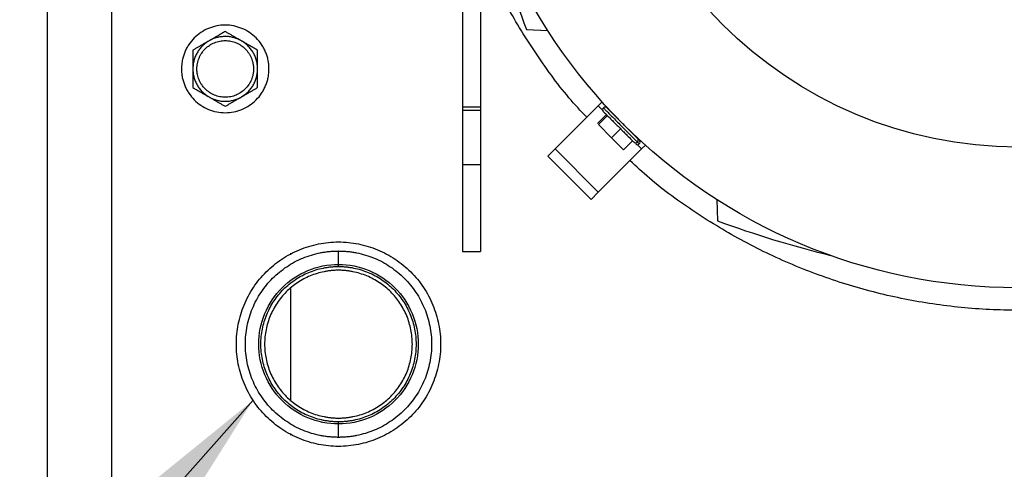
# Model space of a CAD drawing. Header units: inches. Extents: x 3 to 150, y 3 to 116.
# Tile 22 of 64: x 28.49 to 36.09, y 96.24 to 99.71. Entities that reach past the tile are written whole.
import ezdxf

# ---------------------------------------------------------------- set-up
doc = ezdxf.new("R2010")
doc.units = ezdxf.units.IN
doc.header["$LTSCALE"] = 14
doc.header["$MEASUREMENT"] = 0
doc.layers.add('TEXT', color=140, linetype='Continuous', lineweight=25)
doc.dimstyles.new('SLDDIMSTYLE3', dxfattribs={"dimtxt": 0.18, "dimasz": 1.82, "dimexe": 0, "dimexo": 0.0625, "dimgap": 0, "dimtad": 0, "dimtih": 1, "dimtoh": 1, "dimdec": 0, "dimrnd": 1e-09, "dimzin": 0, "dimdsep": 46, "dimtxsty": 'Standard', "dimsah": 1, "dimcen": 0.09, "dimadec": 0, "dimazin": 0, "dimtfac": 1.82, "dimtdec": 0, "dimtofl": 0, "dimtmove": 0, "dimatfit": 3, "dimfxl": 0, "dimfrac": 2, "dimtolj": 1, "dimtzin": 0, "dimarcsym": 0})

msp = doc.modelspace()

# ---------------------------------------------------------------- linework, layer by layer
for p, q in [((28.7012, 107.8183), (28.7012, 90.8375)), ((29.2012, 90.8279), (29.2012, 107.8279)), ((31.9099, 100.1414), (31.9099, 99.0317)), ((32.0477, 100.1414), (32.0477, 99.0317)), ((32.4027, 99.631), (32.5679, 99.6252)), ((32.958, 99.0437), (32.6239, 98.7096)), ((32.9876, 99.0733), (32.958, 99.0437)), ((32.958, 99.0437), (32.9914, 99.0103)), ((32.0477, 99.0317), (31.9099, 99.0317)), ((32.0477, 99.007), (31.9099, 99.007)), ((32.9516, 98.9053), (33.0212, 98.9749)), ((32.9592, 98.8977), (33.0288, 98.9673)), ((33.0813, 98.9721), (33.0805, 98.9713)), ((33.0602, 98.7967), (32.9592, 98.8977)), ((33.0602, 98.7967), (33.1298, 98.8663)), ((33.2197, 98.8321), (33.2205, 98.8329)), ((33.1537, 98.7033), (33.0602, 98.7967)), ((33.2232, 98.7729), (33.1537, 98.7033)), ((33.2586, 98.7431), (33.2921, 98.7096)), ((33.3217, 98.7393), (33.2921, 98.7096)), ((32.6239, 98.7096), (32.5682, 98.654)), ((32.6239, 98.7096), (32.958, 98.3756)), ((33.2921, 98.7096), (32.958, 98.3756)), ((32.0477, 98.5862), (31.9099, 98.5862)), ((32.5682, 98.654), (32.9023, 98.3199)), ((32.958, 98.3756), (32.9023, 98.3199)), ((33.8735, 98.3196), (33.8793, 98.1544)), ((30.5812, 97.9043), (30.5812, 97.8954)), ((30.9512, 97.8191), (30.9512, 97.9222)), ((31.9099, 97.9174), (32.0477, 97.9174)), ((30.9512, 97.8024), (30.9512, 97.8191)), ((30.5812, 97.6337), (30.5812, 96.7721)), ((30.9512, 96.5867), (30.9512, 96.6033)), ((30.9512, 96.4836), (30.9512, 96.5867)), ((30.5812, 96.5103), (30.5812, 96.5014))]:
    msp.add_line(p, q)
for radius in [4.315, 3.2283]:
    msp.add_circle((36.2012, 101.9529), radius)
for centre, radius, start, end in [((40.4303, 102.5543), 8.5433, 193.87973, 200.00929), ((33.0109, 99.0131), 0.0197, 133.46191, 225), ((33.0109, 99.0131), 0.0197, 45, 133.46191), ((33.2614, 98.7625), 0.0197, 225, 313.46191), ((33.2614, 98.7625), 0.0197, 313.46191, 45), ((36.8026, 106.182), 8.5433, 249.99071, 256.12027)]:
    msp.add_arc(centre, radius, start, end)
for points, knots in [([(32.8688, 98.9545), (32.8224, 99.0042), (32.6758, 99.1614), (32.4662, 99.4572), (32.2798, 99.7521), (32.196, 99.935), (32.1734, 99.9844)], [0, 0, 0, 0, 0.163457, 0.516469, 0.86948, 1, 1, 1, 1]), ([(30.4142, 99.3279), (30.4142, 99.3316), (30.4141, 99.3389), (30.4136, 99.35), (30.4127, 99.361), (30.4114, 99.372), (30.4098, 99.3829), (30.4065, 99.4011), (30.4002, 99.4261), (30.389, 99.4574), (30.3748, 99.4875), (30.352, 99.5254), (30.3168, 99.5684), (30.2652, 99.6107), (30.2064, 99.6422), (30.1426, 99.6615), (30.0762, 99.6681), (30.0099, 99.6615), (29.946, 99.6422), (29.8872, 99.6107), (29.8357, 99.5684), (29.8004, 99.5254), (29.7776, 99.4875), (29.7634, 99.4574), (29.7522, 99.4262), (29.7451, 99.3975), (29.7409, 99.372), (29.7386, 99.35), (29.7384, 99.3353), (29.7382, 99.3279)], [0, 0, 0, 0, 0.010444, 0.020866, 0.031279, 0.041692, 0.052118, 0.062567, 0.09383, 0.125112, 0.156375, 0.187657, 0.250127, 0.312596, 0.375065, 0.437535, 0.500004, 0.562473, 0.624943, 0.687412, 0.749881, 0.812351, 0.843613, 0.874896, 0.906158, 0.937441, 0.958304, 0.979127, 1, 1, 1, 1]), ([(30.0762, 99.6165), (30.072, 99.6141), (30.0636, 99.6093), (30.0511, 99.6021), (30.0388, 99.5949), (30.0266, 99.5879), (30.0114, 99.5791), (29.9933, 99.5687), (29.9722, 99.5565), (29.9582, 99.5484), (29.9512, 99.5444)], [0, 0, 0, 0, 0.103679, 0.205188, 0.304865, 0.403091, 0.500286, 0.669005, 0.834455, 1, 1, 1, 1]), ([(30.2012, 99.5444), (30.1985, 99.5459), (30.1931, 99.549), (30.1847, 99.5532), (30.1762, 99.5571), (30.1676, 99.5606), (30.1588, 99.5639), (30.1499, 99.5668), (30.1335, 99.5716), (30.1089, 99.5765), (30.0762, 99.5786), (30.0435, 99.5765), (30.0167, 99.5711), (29.9958, 99.5648), (29.9805, 99.559), (29.9656, 99.5523), (29.956, 99.547), (29.9512, 99.5444)], [0, 0, 0, 0, 0.035842, 0.071563, 0.107211, 0.142837, 0.178493, 0.214227, 0.250089, 0.37501, 0.500015, 0.624936, 0.74994, 0.812574, 0.874949, 0.937335, 1, 1, 1, 1]), ([(30.2012, 99.5444), (30.1977, 99.5464), (30.1907, 99.5505), (30.1802, 99.5565), (30.1697, 99.5626), (30.1592, 99.5686), (30.1486, 99.5747), (30.1348, 99.5828), (30.1176, 99.5927), (30.0969, 99.6046), (30.0832, 99.6125), (30.0762, 99.6165)], [0, 0, 0, 0, 0.08311, 0.165759, 0.248389, 0.331429, 0.415294, 0.500383, 0.662699, 0.828654, 1, 1, 1, 1]), ([(29.9512, 99.5444), (29.9485, 99.5428), (29.9432, 99.5396), (29.9353, 99.5345), (29.9277, 99.5291), (29.9203, 99.5234), (29.9131, 99.5174), (29.9062, 99.5112), (29.8938, 99.4993), (29.8773, 99.4805), (29.8591, 99.4532), (29.8446, 99.4238), (29.8358, 99.3979), (29.8308, 99.3767), (29.8282, 99.3605), (29.8265, 99.3442), (29.8263, 99.3333), (29.8262, 99.3279)], [0, 0, 0, 0, 0.035842, 0.071563, 0.107211, 0.142837, 0.178493, 0.214227, 0.250089, 0.37501, 0.500015, 0.624936, 0.74994, 0.812574, 0.874949, 0.937335, 1, 1, 1, 1]), ([(29.9512, 99.5444), (29.9477, 99.5423), (29.9407, 99.5383), (29.9302, 99.5322), (29.9197, 99.5262), (29.9092, 99.5201), (29.8986, 99.514), (29.8848, 99.506), (29.8676, 99.4961), (29.847, 99.4842), (29.8332, 99.4762), (29.8262, 99.4722)], [0, 0, 0, 0, 0.08311, 0.165759, 0.248389, 0.331429, 0.415294, 0.500383, 0.662699, 0.828654, 1, 1, 1, 1]), ([(29.8575, 99.3279), (29.8575, 99.3307), (29.8576, 99.3365), (29.8581, 99.345), (29.8589, 99.3536), (29.8601, 99.3621), (29.8624, 99.3748), (29.8665, 99.3915), (29.8738, 99.4117), (29.883, 99.4312), (29.8977, 99.4557), (29.9205, 99.4836), (29.9539, 99.5109), (29.992, 99.5313), (30.0333, 99.5438), (30.0762, 99.548), (30.1192, 99.5438), (30.1605, 99.5313), (30.1985, 99.5109), (30.2319, 99.4836), (30.2547, 99.4557), (30.2694, 99.4312), (30.2786, 99.4117), (30.2859, 99.3915), (30.2905, 99.3729), (30.2932, 99.3564), (30.2947, 99.3422), (30.2949, 99.3326), (30.295, 99.3279)], [0, 0, 0, 0, 0.012528, 0.025029, 0.037522, 0.050029, 0.062566, 0.093823, 0.125111, 0.156368, 0.187656, 0.250126, 0.312595, 0.375065, 0.437534, 0.500003, 0.562473, 0.624942, 0.687412, 0.749881, 0.812351, 0.843607, 0.874896, 0.906152, 0.937441, 0.958302, 0.979125, 1, 1, 1, 1]), ([(30.3262, 99.3279), (30.3262, 99.331), (30.3261, 99.3372), (30.3256, 99.3466), (30.3247, 99.3559), (30.3235, 99.3651), (30.3219, 99.3743), (30.32, 99.3835), (30.3159, 99.4001), (30.3079, 99.4238), (30.2933, 99.4532), (30.2751, 99.4805), (30.2571, 99.501), (30.2412, 99.516), (30.2285, 99.5263), (30.2152, 99.5359), (30.2059, 99.5416), (30.2012, 99.5444)], [0, 0, 0, 0, 0.035842, 0.071563, 0.107211, 0.142837, 0.178493, 0.214227, 0.250089, 0.37501, 0.500015, 0.624936, 0.74994, 0.812574, 0.874949, 0.937335, 1, 1, 1, 1]), ([(30.3262, 99.4722), (30.322, 99.4746), (30.3136, 99.4795), (30.3011, 99.4867), (30.2888, 99.4938), (30.2766, 99.5009), (30.2614, 99.5096), (30.2433, 99.5201), (30.2222, 99.5322), (30.2082, 99.5403), (30.2012, 99.5444)], [0, 0, 0, 0, 0.103679, 0.205188, 0.304865, 0.403091, 0.500286, 0.669005, 0.834455, 1, 1, 1, 1]), ([(29.8262, 99.4722), (29.8262, 99.4673), (29.8262, 99.4577), (29.8262, 99.4432), (29.8262, 99.4289), (29.8262, 99.4147), (29.8262, 99.3972), (29.8262, 99.3763), (29.8262, 99.3521), (29.8262, 99.3359), (29.8262, 99.3279)], [0, 0, 0, 0, 0.103957, 0.20573, 0.305664, 0.40414, 0.501584, 0.669853, 0.834879, 1, 1, 1, 1]), ([(30.3262, 99.3279), (30.3262, 99.3319), (30.3262, 99.34), (30.3262, 99.3521), (30.3262, 99.3641), (30.3262, 99.3762), (30.3262, 99.3884), (30.3262, 99.4044), (30.3262, 99.4243), (30.3262, 99.4482), (30.3262, 99.4641), (30.3262, 99.4722)], [0, 0, 0, 0, 0.082791, 0.165127, 0.247443, 0.330164, 0.413702, 0.498449, 0.661384, 0.827975, 1, 1, 1, 1]), ([(29.7382, 99.3279), (29.7383, 99.3242), (29.7383, 99.3168), (29.7389, 99.3058), (29.7398, 99.2947), (29.741, 99.2838), (29.7427, 99.2728), (29.746, 99.2547), (29.7522, 99.2296), (29.7634, 99.1983), (29.7776, 99.1683), (29.8004, 99.1303), (29.8357, 99.0873), (29.8872, 99.045), (29.946, 99.0136), (30.0099, 98.9942), (30.0762, 98.9877), (30.1426, 98.9942), (30.2064, 99.0136), (30.2652, 99.045), (30.3168, 99.0873), (30.352, 99.1303), (30.3748, 99.1683), (30.389, 99.1983), (30.4002, 99.2296), (30.4074, 99.2582), (30.4116, 99.2837), (30.4138, 99.3057), (30.4141, 99.3205), (30.4142, 99.3279)], [0, 0, 0, 0, 0.010444, 0.020866, 0.031279, 0.041692, 0.052118, 0.062567, 0.09383, 0.125112, 0.156375, 0.187657, 0.250127, 0.312596, 0.375065, 0.437535, 0.500004, 0.562473, 0.624943, 0.687412, 0.749881, 0.812351, 0.843613, 0.874896, 0.906158, 0.937441, 0.958304, 0.979127, 1, 1, 1, 1]), ([(29.8262, 99.3279), (29.8262, 99.3247), (29.8263, 99.3185), (29.8269, 99.3092), (29.8277, 99.2999), (29.8289, 99.2906), (29.8305, 99.2814), (29.8324, 99.2723), (29.8365, 99.2556), (29.8446, 99.2319), (29.8591, 99.2025), (29.8773, 99.1752), (29.8953, 99.1547), (29.9113, 99.1398), (29.9239, 99.1294), (29.9372, 99.1198), (29.9465, 99.1142), (29.9512, 99.1114)], [0, 0, 0, 0, 0.035842, 0.071563, 0.107211, 0.142837, 0.178493, 0.214227, 0.250089, 0.37501, 0.500015, 0.624936, 0.74994, 0.812574, 0.874949, 0.937335, 1, 1, 1, 1]), ([(29.8262, 99.3279), (29.8262, 99.3238), (29.8262, 99.3156), (29.8262, 99.3034), (29.8262, 99.2891), (29.8262, 99.2728), (29.8262, 99.2489), (29.8262, 99.219), (29.8262, 99.1955), (29.8262, 99.1835)], [0, 0, 0, 0, 0.083387, 0.1669, 0.250998, 0.376026, 0.502105, 0.745992, 1, 1, 1, 1]), ([(30.295, 99.3279), (30.2949, 99.325), (30.2949, 99.3193), (30.2943, 99.3107), (30.2935, 99.3022), (30.2923, 99.2937), (30.2901, 99.281), (30.2859, 99.2643), (30.2786, 99.244), (30.2695, 99.2246), (30.2547, 99.2), (30.2319, 99.1722), (30.1985, 99.1448), (30.1605, 99.1245), (30.1192, 99.1119), (30.0762, 99.1077), (30.0333, 99.1119), (29.992, 99.1245), (29.9539, 99.1448), (29.9205, 99.1722), (29.8977, 99.2), (29.883, 99.2246), (29.8738, 99.244), (29.8665, 99.2643), (29.8619, 99.2828), (29.8592, 99.2993), (29.8577, 99.3136), (29.8576, 99.3231), (29.8575, 99.3279)], [0, 0, 0, 0, 0.012528, 0.025029, 0.037522, 0.050029, 0.062566, 0.093823, 0.125111, 0.156368, 0.187656, 0.250126, 0.312595, 0.375065, 0.437534, 0.500003, 0.562473, 0.624942, 0.687412, 0.749881, 0.812351, 0.843607, 0.874896, 0.906152, 0.937441, 0.958302, 0.979125, 1, 1, 1, 1]), ([(30.2012, 99.1114), (30.2039, 99.113), (30.2093, 99.1161), (30.2171, 99.1213), (30.2247, 99.1267), (30.2321, 99.1324), (30.2393, 99.1383), (30.2463, 99.1445), (30.2586, 99.1564), (30.2751, 99.1752), (30.2933, 99.2025), (30.3079, 99.2319), (30.3166, 99.2578), (30.3216, 99.2791), (30.3243, 99.2952), (30.3259, 99.3115), (30.3261, 99.3224), (30.3262, 99.3279)], [0, 0, 0, 0, 0.035842, 0.071563, 0.107211, 0.142837, 0.178493, 0.214227, 0.250089, 0.37501, 0.500015, 0.624936, 0.74994, 0.812574, 0.874949, 0.937335, 1, 1, 1, 1]), ([(30.3262, 99.1835), (30.3262, 99.1884), (30.3262, 99.198), (30.3262, 99.2124), (30.3262, 99.2265), (30.3262, 99.2406), (30.3262, 99.256), (30.3262, 99.2728), (30.3262, 99.2912), (30.3262, 99.3095), (30.3262, 99.3218), (30.3262, 99.3279)], [0, 0, 0, 0, 0.103177, 0.204204, 0.303416, 0.401188, 0.497932, 0.62399, 0.749025, 0.874907, 1, 1, 1, 1]), ([(29.8262, 99.1835), (29.8304, 99.1811), (29.8388, 99.1763), (29.8513, 99.1691), (29.8636, 99.1619), (29.8759, 99.1549), (29.891, 99.1461), (29.9091, 99.1357), (29.9302, 99.1235), (29.9442, 99.1154), (29.9512, 99.1114)], [0, 0, 0, 0, 0.1036795, 0.205188, 0.3048653, 0.4030913, 0.5002862, 0.6690048, 0.8344548, 1, 1, 1, 1]), ([(29.9512, 99.1114), (29.9539, 99.1098), (29.9594, 99.1068), (29.9677, 99.1026), (29.9762, 99.0987), (29.9848, 99.0951), (29.9936, 99.0919), (30.0025, 99.0889), (30.019, 99.0842), (30.0435, 99.0793), (30.0762, 99.0772), (30.1089, 99.0793), (30.1358, 99.0846), (30.1566, 99.091), (30.1719, 99.0967), (30.1869, 99.1034), (30.1964, 99.1087), (30.2012, 99.1114)], [0, 0, 0, 0, 0.035842, 0.071563, 0.107211, 0.142837, 0.178493, 0.214227, 0.250089, 0.37501, 0.500015, 0.624936, 0.74994, 0.812574, 0.874949, 0.937335, 1, 1, 1, 1]), ([(29.9512, 99.1114), (29.9547, 99.1093), (29.9617, 99.1053), (29.9723, 99.0992), (29.9827, 99.0932), (29.9932, 99.0871), (30.0038, 99.081), (30.0177, 99.073), (30.0349, 99.0631), (30.0555, 99.0512), (30.0692, 99.0432), (30.0762, 99.0392)], [0, 0, 0, 0, 0.08311, 0.165759, 0.248389, 0.331429, 0.415294, 0.500383, 0.662699, 0.828654, 1, 1, 1, 1]), ([(30.0762, 99.0392), (30.0804, 99.0416), (30.0888, 99.0465), (30.1013, 99.0537), (30.1136, 99.0608), (30.1259, 99.0679), (30.141, 99.0766), (30.1591, 99.0871), (30.1802, 99.0993), (30.1942, 99.1073), (30.2012, 99.1114)], [0, 0, 0, 0, 0.103679, 0.205188, 0.304865, 0.403091, 0.500286, 0.669005, 0.834455, 1, 1, 1, 1]), ([(30.2012, 99.1114), (30.2047, 99.1134), (30.2117, 99.1174), (30.2222, 99.1235), (30.2327, 99.1296), (30.2432, 99.1356), (30.2538, 99.1417), (30.2677, 99.1497), (30.2849, 99.1597), (30.3055, 99.1716), (30.3192, 99.1795), (30.3262, 99.1835)], [0, 0, 0, 0, 0.08311, 0.165759, 0.248389, 0.331429, 0.415294, 0.500383, 0.662699, 0.828654, 1, 1, 1, 1]), ([(31.9099, 99.0317), (31.9099, 99.0306), (31.9099, 99.0284), (31.9099, 99.0251), (31.9099, 99.0218), (31.9099, 99.0175), (31.9099, 99.0124), (31.9099, 99.0088), (31.9099, 99.007)], [0, 0, 0, 0, 0.125356, 0.249905, 0.374557, 0.50022, 0.749906, 1, 1, 1, 1]), ([(31.9099, 99.007), (31.9099, 98.948), (31.9099, 98.8808), (31.9099, 98.7378), (31.9099, 98.662), (31.9099, 98.5862)], [0, 0, 0, 0, 0.5, 0.5, 1, 1, 1, 1]), ([(32.0477, 99.0317), (32.0477, 99.0306), (32.0477, 99.0284), (32.0477, 99.0251), (32.0477, 99.0218), (32.0477, 99.0175), (32.0477, 99.0124), (32.0477, 99.0088), (32.0477, 99.007)], [0, 0, 0, 0, 0.125356, 0.249905, 0.374557, 0.50022, 0.749906, 1, 1, 1, 1]), ([(32.0477, 99.007), (32.0477, 99.0027), (32.0477, 98.9942), (32.0477, 98.9812), (32.0477, 98.968), (32.0477, 98.9545), (32.0477, 98.9409), (32.0477, 98.927), (32.0477, 98.9011), (32.0477, 98.8624), (32.0477, 98.8096), (32.0477, 98.7551), (32.0477, 98.7088), (32.0477, 98.6713), (32.0477, 98.643), (32.0477, 98.6146), (32.0477, 98.5957), (32.0477, 98.5862)], [0, 0, 0, 0, 0.035767, 0.071482, 0.107168, 0.142846, 0.178536, 0.214259, 0.250038, 0.374998, 0.500006, 0.624967, 0.749975, 0.812529, 0.874975, 0.937428, 1, 1, 1, 1]), ([(32.999, 98.9972), (32.9986, 98.9976), (32.9977, 98.9984), (33.0063, 98.9898), (33.02, 98.9762), (33.0405, 98.9556), (33.0665, 98.9296), (33.0959, 98.9002), (33.1259, 98.8702), (33.1542, 98.8419), (33.1853, 98.8109), (33.2148, 98.7813), (33.2286, 98.7675), (33.2347, 98.7614)], [0, 0, 0, 0, 0.069641, 0.147838, 0.232654, 0.322539, 0.41519, 0.507841, 0.597725, 0.682542, 0.760739, 0.894362, 1, 1, 1, 1]), ([(32.9992, 99.0248), (32.9987, 99.0252), (32.9978, 99.0262), (33.0074, 99.0166), (33.0225, 99.0015), (33.0454, 98.9786), (33.0742, 98.9498), (33.1069, 98.9171), (33.1403, 98.8837), (33.1717, 98.8523), (33.2062, 98.8178), (33.239, 98.785), (33.2543, 98.7696), (33.2611, 98.7628)], [0, 0, 0, 0, 0.069638, 0.147835, 0.232652, 0.322537, 0.415188, 0.507839, 0.597724, 0.682541, 0.760738, 0.894361, 1, 1, 1, 1]), ([(33.2625, 98.7893), (33.2564, 98.7954), (33.2426, 98.8092), (33.2131, 98.8387), (33.182, 98.8698), (33.1538, 98.898), (33.1237, 98.9281), (33.0943, 98.9575), (33.0684, 98.9835), (33.0478, 99.004), (33.0342, 99.0176), (33.0255, 99.0263), (33.0264, 99.0254), (33.0268, 99.025)], [0, 0, 0, 0, 0.1056383, 0.2392613, 0.3174582, 0.4022747, 0.4921593, 0.5848102, 0.6774611, 0.7673457, 0.8521622, 0.9303591, 1, 1, 1, 1]), ([(33.2347, 98.7614), (33.2362, 98.76), (33.2381, 98.7587), (33.2425, 98.7569), (33.245, 98.7565), (33.2502, 98.7568), (33.2528, 98.7575), (33.2574, 98.7597), (33.2595, 98.7612), (33.2611, 98.7628)], [0, 0, 0, 0, 0.25, 0.25, 0.5, 0.5, 0.75, 0.75, 1, 1, 1, 1]), ([(33.2611, 98.7628), (33.2628, 98.7645), (33.2643, 98.7665), (33.2665, 98.7712), (33.2672, 98.7738), (33.2674, 98.7789), (33.267, 98.7815), (33.2653, 98.7859), (33.264, 98.7878), (33.2625, 98.7893)], [0, 0, 0, 0, 0.25, 0.25, 0.5, 0.5, 0.75, 0.75, 1, 1, 1, 1]), ([(33.2611, 98.7628), (33.2665, 98.7575), (33.2751, 98.7489), (33.2736, 98.7503), (33.2731, 98.7509)], [0, 0, 0, 0, 0.622782, 1, 1, 1, 1]), ([(31.9099, 98.5862), (31.9099, 98.5424), (31.9099, 98.4548), (31.9099, 98.3284), (31.9099, 98.212), (31.9099, 98.11), (31.9099, 98.0262), (31.9099, 97.9645), (31.9099, 97.9248), (31.9099, 97.9199), (31.9099, 97.9175)], [0, 0, 0, 0, 0.125067, 0.250134, 0.375202, 0.500269, 0.625336, 0.750403, 0.875471, 1, 1, 1, 1]), ([(32.0477, 98.5862), (32.0477, 98.5424), (32.0477, 98.4548), (32.0477, 98.3284), (32.0477, 98.212), (32.0477, 98.11), (32.0477, 98.0262), (32.0477, 97.9645), (32.0477, 97.9248), (32.0477, 97.9199), (32.0477, 97.9175)], [0, 0, 0, 0, 0.125067, 0.250134, 0.375202, 0.500269, 0.625336, 0.750403, 0.875471, 1, 1, 1, 1]), ([(39.1996, 98.6204), (39.1498, 98.5741), (38.9926, 98.4276), (38.6977, 98.2162), (38.3206, 97.988), (37.9215, 97.7997), (37.5062, 97.651), (37.0782, 97.5439), (36.6418, 97.4791), (36.2012, 97.4575), (35.7606, 97.4791), (35.3242, 97.5439), (34.8962, 97.651), (34.481, 97.7997), (34.0818, 97.988), (33.7047, 98.2162), (33.4099, 98.4276), (33.2526, 98.5741), (33.2028, 98.6204)], [0, 0, 0, 0, 0.031022, 0.098019, 0.165016, 0.232013, 0.299009, 0.366006, 0.433003, 0.5, 0.566997, 0.633994, 0.700991, 0.767987, 0.834984, 0.901981, 0.968978, 1, 1, 1, 1]), ([(30.9512, 96.4139), (30.8996, 96.4139), (30.8479, 96.419), (30.7466, 96.4391), (30.697, 96.4542), (30.6016, 96.4937), (30.5558, 96.5182), (30.4699, 96.5755), (30.4298, 96.6084), (30.3568, 96.6815), (30.3239, 96.7216), (30.2665, 96.8075), (30.242, 96.8532), (30.2025, 96.9486), (30.1875, 96.9983), (30.1673, 97.0996), (30.1622, 97.1512), (30.1622, 97.2545), (30.1673, 97.3062), (30.1875, 97.4074), (30.2025, 97.4571), (30.242, 97.5525), (30.2665, 97.5983), (30.3239, 97.6842), (30.3568, 97.7243), (30.4298, 97.7973), (30.4699, 97.8302), (30.5558, 97.8876), (30.6016, 97.9121), (30.697, 97.9516), (30.7466, 97.9666), (30.8479, 97.9868), (30.8996, 97.9919), (30.9512, 97.9919)], [0, 0, 0, 0, 0.0625, 0.0625, 0.125, 0.125, 0.1875, 0.1875, 0.25, 0.25, 0.3125, 0.3125, 0.375, 0.375, 0.4375, 0.4375, 0.5, 0.5, 0.5625, 0.5625, 0.625, 0.625, 0.6875, 0.6875, 0.75, 0.75, 0.8125, 0.8125, 0.875, 0.875, 0.9375, 0.9375, 1, 1, 1, 1]), ([(30.9512, 97.9919), (31.0029, 97.9919), (31.0545, 97.9868), (31.1558, 97.9666), (31.2054, 97.9516), (31.3009, 97.9121), (31.3466, 97.8876), (31.4325, 97.8302), (31.4726, 97.7973), (31.5456, 97.7243), (31.5786, 97.6842), (31.6359, 97.5983), (31.6604, 97.5525), (31.6999, 97.4571), (31.715, 97.4074), (31.7351, 97.3062), (31.7402, 97.2545), (31.7402, 97.1512), (31.7351, 97.0996), (31.715, 96.9983), (31.6999, 96.9486), (31.6604, 96.8532), (31.6359, 96.8075), (31.5786, 96.7216), (31.5456, 96.6815), (31.4726, 96.6084), (31.4325, 96.5755), (31.3466, 96.5182), (31.3009, 96.4937), (31.2054, 96.4542), (31.1558, 96.4391), (31.0545, 96.419), (31.0029, 96.4139), (30.9512, 96.4139)], [0, 0, 0, 0, 0.0625, 0.0625, 0.125, 0.125, 0.1875, 0.1875, 0.25, 0.25, 0.3125, 0.3125, 0.375, 0.375, 0.4375, 0.4375, 0.5, 0.5, 0.5625, 0.5625, 0.625, 0.625, 0.6875, 0.6875, 0.75, 0.75, 0.8125, 0.8125, 0.875, 0.875, 0.9375, 0.9375, 1, 1, 1, 1]), ([(30.9512, 96.4836), (30.946, 96.4836), (30.9355, 96.4837), (30.9198, 96.4842), (30.9041, 96.4851), (30.8885, 96.4863), (30.8729, 96.4878), (30.8574, 96.4897), (30.8418, 96.4919), (30.8263, 96.4944), (30.7929, 96.5007), (30.7421, 96.5134), (30.6755, 96.5373), (30.6116, 96.5675), (30.5308, 96.6159), (30.4393, 96.691), (30.3493, 96.8007), (30.2824, 96.9258), (30.2412, 97.0616), (30.2273, 97.2029), (30.2412, 97.3441), (30.2824, 97.4799), (30.3493, 97.6051), (30.4393, 97.7148), (30.5308, 97.7898), (30.6116, 97.8383), (30.6755, 97.8685), (30.7421, 97.8923), (30.797, 97.906), (30.8387, 97.9135), (30.8667, 97.9174), (30.8947, 97.9201), (30.9229, 97.9218), (30.9418, 97.9221), (30.9512, 97.9222)], [0, 0, 0, 0, 0.006967, 0.013922, 0.020869, 0.027811, 0.034752, 0.041695, 0.048643, 0.0556, 0.062568, 0.093836, 0.125113, 0.15638, 0.187657, 0.250126, 0.312595, 0.375064, 0.437533, 0.500001, 0.56247, 0.624939, 0.687408, 0.749877, 0.812345, 0.843613, 0.87489, 0.906157, 0.937434, 0.949965, 0.962468, 0.974962, 0.987466, 1, 1, 1, 1]), ([(30.9512, 97.9222), (30.9565, 97.9221), (30.9669, 97.9221), (30.9826, 97.9215), (30.9983, 97.9207), (31.0139, 97.9195), (31.0295, 97.918), (31.0451, 97.9161), (31.0606, 97.9139), (31.0761, 97.9113), (31.1095, 97.905), (31.1604, 97.8923), (31.2269, 97.8685), (31.2908, 97.8383), (31.3716, 97.7898), (31.4631, 97.7148), (31.5531, 97.6051), (31.62, 97.4799), (31.6612, 97.3441), (31.6751, 97.2029), (31.6612, 97.0616), (31.62, 96.9258), (31.5531, 96.8007), (31.4631, 96.691), (31.3716, 96.6159), (31.2908, 96.5675), (31.2269, 96.5373), (31.1604, 96.5134), (31.1055, 96.4997), (31.0637, 96.4923), (31.0358, 96.4884), (31.0077, 96.4856), (30.9795, 96.4839), (30.9606, 96.4837), (30.9512, 96.4836)], [0, 0, 0, 0, 0.0069666, 0.0139218, 0.0208689, 0.0278113, 0.0347523, 0.0416952, 0.0486433, 0.0555999, 0.0625684, 0.0938358, 0.1251129, 0.1563803, 0.1876574, 0.2501262, 0.312595, 0.3750638, 0.4375326, 0.5000014, 0.5624702, 0.624939, 0.6874078, 0.7498765, 0.8123453, 0.8436128, 0.8748898, 0.9061573, 0.9374343, 0.9499653, 0.962468, 0.9749617, 0.987466, 1, 1, 1, 1]), ([(30.9512, 96.5867), (30.8706, 96.5867), (30.7899, 96.6027), (30.6409, 96.6644), (30.5725, 96.7101), (30.4585, 96.8242), (30.4128, 96.8925), (30.3511, 97.0416), (30.335, 97.1222), (30.335, 97.2835), (30.3511, 97.3642), (30.4128, 97.5132), (30.4585, 97.5816), (30.5725, 97.6956), (30.6409, 97.7413), (30.7899, 97.803), (30.8706, 97.8191), (30.9512, 97.8191)], [0, 0, 0, 0, 0.125, 0.125, 0.25, 0.25, 0.375, 0.375, 0.5, 0.5, 0.625, 0.625, 0.75, 0.75, 0.875, 0.875, 1, 1, 1, 1]), ([(30.9512, 97.8191), (31.0319, 97.8191), (31.1125, 97.803), (31.2615, 97.7413), (31.3299, 97.6956), (31.444, 97.5816), (31.4896, 97.5132), (31.5514, 97.3642), (31.5674, 97.2835), (31.5674, 97.1222), (31.5514, 97.0416), (31.4896, 96.8925), (31.444, 96.8242), (31.3299, 96.7101), (31.2615, 96.6644), (31.1125, 96.6027), (31.0319, 96.5867), (30.9512, 96.5867)], [0, 0, 0, 0, 0.125, 0.125, 0.25, 0.25, 0.375, 0.375, 0.5, 0.5, 0.625, 0.625, 0.75, 0.75, 0.875, 0.875, 1, 1, 1, 1]), ([(30.9512, 96.6033), (30.9463, 96.6034), (30.9365, 96.6034), (30.9218, 96.604), (30.9071, 96.6049), (30.8925, 96.6062), (30.8778, 96.6078), (30.8633, 96.6098), (30.8487, 96.6121), (30.8198, 96.6175), (30.7769, 96.6282), (30.7214, 96.6481), (30.6681, 96.6733), (30.6008, 96.7136), (30.5245, 96.7762), (30.4495, 96.8676), (30.3938, 96.972), (30.3594, 97.0852), (30.3478, 97.2029), (30.3594, 97.3206), (30.3938, 97.4338), (30.4495, 97.5381), (30.5245, 97.6295), (30.6008, 97.6921), (30.6681, 97.7325), (30.7214, 97.7576), (30.7769, 97.7775), (30.8246, 97.7894), (30.8632, 97.7962), (30.8924, 97.7997), (30.9218, 97.802), (30.9414, 97.8023), (30.9512, 97.8024)], [0, 0, 0, 0, 0.007836, 0.015659, 0.023472, 0.031281, 0.039091, 0.046905, 0.054729, 0.062568, 0.093835, 0.125113, 0.156379, 0.187658, 0.250126, 0.312595, 0.375064, 0.437533, 0.500002, 0.562471, 0.62494, 0.687409, 0.749878, 0.812347, 0.843614, 0.874892, 0.906158, 0.937436, 0.953094, 0.968715, 0.984338, 1, 1, 1, 1]), ([(30.9512, 97.7734), (30.9465, 97.7733), (30.9372, 97.7733), (30.9232, 97.7727), (30.9092, 97.7719), (30.8953, 97.7707), (30.8814, 97.7691), (30.8675, 97.7673), (30.8537, 97.765), (30.8262, 97.7599), (30.7853, 97.7497), (30.7326, 97.7308), (30.6818, 97.7068), (30.6178, 97.6684), (30.5452, 97.6089), (30.4738, 97.5219), (30.4207, 97.4226), (30.3881, 97.3149), (30.377, 97.2029), (30.3881, 97.0909), (30.4207, 96.9831), (30.4738, 96.8839), (30.5452, 96.7969), (30.6178, 96.7373), (30.6818, 96.6989), (30.7325, 96.675), (30.7853, 96.656), (30.8307, 96.6447), (30.8675, 96.6383), (30.8953, 96.6349), (30.9232, 96.6328), (30.9419, 96.6325), (30.9512, 96.6324)], [0, 0, 0, 0, 0.007836, 0.015659, 0.023472, 0.031281, 0.03909, 0.046905, 0.054729, 0.062568, 0.093834, 0.125113, 0.156379, 0.187658, 0.250126, 0.312595, 0.375064, 0.437533, 0.500002, 0.562471, 0.62494, 0.687409, 0.749878, 0.812347, 0.843613, 0.874892, 0.906158, 0.937436, 0.953094, 0.968715, 0.984338, 1, 1, 1, 1]), ([(30.9512, 97.8024), (30.9561, 97.8024), (30.966, 97.8023), (30.9807, 97.8017), (30.9953, 97.8008), (31.01, 97.7996), (31.0246, 97.798), (31.0392, 97.796), (31.0537, 97.7936), (31.0826, 97.7882), (31.1255, 97.7775), (31.181, 97.7577), (31.2343, 97.7325), (31.3016, 97.6921), (31.3779, 97.6295), (31.4529, 97.5381), (31.5087, 97.4338), (31.543, 97.3206), (31.5546, 97.2029), (31.543, 97.0852), (31.5087, 96.972), (31.4529, 96.8676), (31.3779, 96.7762), (31.3016, 96.7137), (31.2343, 96.6733), (31.181, 96.6481), (31.1255, 96.6282), (31.0779, 96.6163), (31.0392, 96.6096), (31.01, 96.606), (30.9807, 96.6038), (30.961, 96.6035), (30.9512, 96.6033)], [0, 0, 0, 0, 0.007836, 0.015659, 0.023472, 0.031281, 0.039091, 0.046905, 0.054729, 0.062568, 0.093835, 0.125113, 0.156379, 0.187658, 0.250126, 0.312595, 0.375064, 0.437533, 0.500002, 0.562471, 0.62494, 0.687409, 0.749878, 0.812347, 0.843614, 0.874892, 0.906158, 0.937436, 0.953094, 0.968715, 0.984338, 1, 1, 1, 1]), ([(30.9512, 96.6324), (30.9559, 96.6324), (30.9652, 96.6325), (30.9792, 96.633), (30.9932, 96.6339), (31.0071, 96.6351), (31.021, 96.6366), (31.0349, 96.6385), (31.0487, 96.6407), (31.0763, 96.6458), (31.1171, 96.656), (31.1699, 96.675), (31.2206, 96.6989), (31.2847, 96.7373), (31.3572, 96.7969), (31.4286, 96.8839), (31.4817, 96.9831), (31.5144, 97.0909), (31.5254, 97.2029), (31.5144, 97.3149), (31.4817, 97.4226), (31.4286, 97.5219), (31.3572, 97.6089), (31.2847, 97.6684), (31.2206, 97.7068), (31.1699, 97.7308), (31.1171, 97.7497), (31.0717, 97.761), (31.035, 97.7674), (31.0072, 97.7708), (30.9792, 97.773), (30.9606, 97.7732), (30.9512, 97.7734)], [0, 0, 0, 0, 0.007836, 0.015659, 0.023472, 0.031281, 0.03909, 0.046905, 0.054729, 0.062568, 0.093834, 0.125113, 0.156379, 0.187658, 0.250126, 0.312595, 0.375064, 0.437533, 0.500002, 0.562471, 0.62494, 0.687409, 0.749878, 0.812347, 0.843613, 0.874892, 0.906158, 0.937436, 0.953094, 0.968715, 0.984338, 1, 1, 1, 1])]:
    msp.add_open_spline(points, degree=3, knots=knots)

# ---------------------------------------------------------------- leaders
at = {"layer": 'TEXT'}
for points in [[(40.74, 96.8612), (24.0629, 89.7511), (20.5629, 89.7511)], [(30.2913, 96.7705), (24.0629, 89.7511), (20.5629, 89.7511)]]:
    msp.add_leader(points, dimstyle='SLDDIMSTYLE3', dxfattribs=at)

doc.saveas('drawing.dxf')
